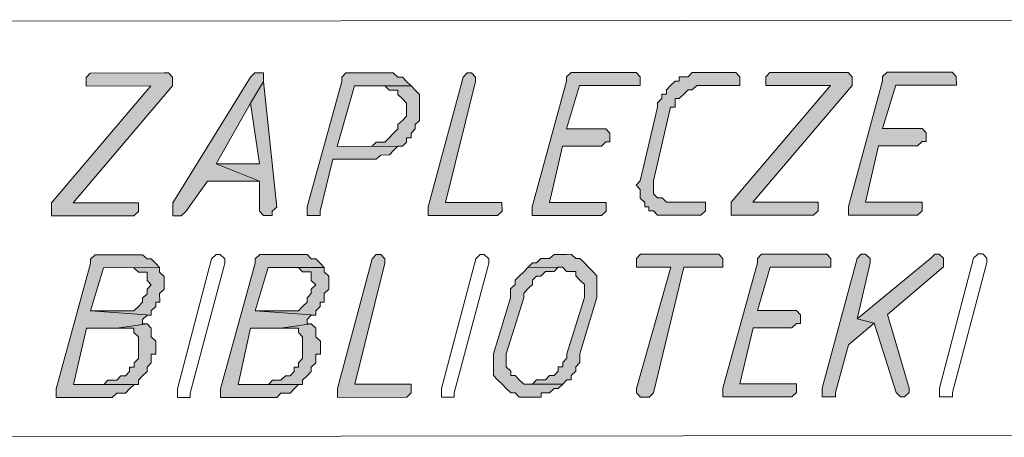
# Model space of a CAD drawing. Header units: inches. Extents: x -5850 to 5646, y 8947 to 13007.
# Tile 15 of 256: x -4660 to -4563, y 9979 to 10020. Entities that reach past the tile are written whole.
import ezdxf

# ---------------------------------------------------------------- set-up
doc = ezdxf.new("R2010")
doc.units = ezdxf.units.IN
doc.header["$MEASUREMENT"] = 0
for name, color, linetype in [('at_Entity', 7, 'Continuous'), ('at_Rect', 7, 'Continuous'), ('at_Solid', 7, 'Continuous')]:
    doc.layers.add(name, color=color, linetype=linetype)

msp = doc.modelspace()

# ---------------------------------------------------------------- hatches: boundary and pattern name
at = {"layer": 'at_Solid', "lineweight": 20}
for points in [[(-4645.469, 10014.434), (-4652.662, 10014.428), (-4653.052, 10014.004), (-4653.052, 10013.156), (-4646.75, 10013.162), (-4656.443, 10001.749), (-4656.442, 10000.483), (-4648.412, 10000.491), (-4647.966, 10000.915), (-4647.967, 10001.757), (-4654.324, 10001.751), (-4644.631, 10013.164), (-4644.632, 10014.011), (-4645.023, 10014.435)], [(-4636.156, 10014.443), (-4636.602, 10014.442), (-4637.048, 10014.018), (-4644.621, 10001.76), (-4644.62, 10000.494), (-4643.783, 10000.495), (-4643.338, 10000.919), (-4641.221, 10003.876), (-4636.147, 10003.881), (-4640.386, 10005.567), (-4637.046, 10011.481), (-4635.765, 10013.595), (-4635.766, 10014.443)], [(-4623.944, 10014.453), (-4627.736, 10014.45), (-4628.126, 10014.026), (-4628.125, 10013.602), (-4631.516, 10001.348), (-4631.515, 10000.506), (-4630.233, 10000.507), (-4630.233, 10000.931), (-4629.011, 10006.001), (-4624.773, 10006.004), (-4624.327, 10006.423), (-4623.49, 10006.424), (-4623.1, 10006.848), (-4622.655, 10007.272), (-4622.209, 10007.273), (-4628.566, 10007.267), (-4626.898, 10013.179), (-4621.377, 10013.184), (-4621.824, 10013.608), (-4622.215, 10014.031), (-4622.661, 10014.031), (-4623.107, 10014.454), (-4623.498, 10014.454)], [(-4615.914, 10014.461), (-4616.304, 10014.036), (-4619.694, 10001.358), (-4619.693, 10000.516), (-4612.946, 10000.522), (-4612.5, 10000.946), (-4612.501, 10001.788), (-4618.021, 10001.784), (-4615.076, 10013.614), (-4615.077, 10014.038), (-4615.468, 10014.461)], [(-4599.854, 10014.475), (-4605.765, 10014.47), (-4606.21, 10014.045), (-4606.21, 10013.622), (-4609.545, 10001.367), (-4609.544, 10000.525), (-4602.797, 10000.531), (-4602.351, 10000.955), (-4602.352, 10001.798), (-4607.872, 10001.793), (-4606.595, 10007.287), (-4602.803, 10007.29), (-4602.357, 10007.709), (-4601.967, 10007.709), (-4601.967, 10008.556), (-4602.358, 10008.98), (-4606.206, 10008.977), (-4604.927, 10013.199), (-4599.016, 10013.204), (-4599.017, 10014.052), (-4599.408, 10014.475)], [(-4590.151, 10014.484), (-4593.943, 10014.48), (-4594.333, 10014.056), (-4595.225, 10014.055), (-4595.224, 10013.631), (-4595.615, 10013.631), (-4596.061, 10013.207), (-4596.451, 10012.783), (-4596.45, 10012.365), (-4596.896, 10012.364), (-4596.896, 10011.94), (-4597.342, 10011.516), (-4597.341, 10011.098), (-4599.008, 10003.914), (-4599.398, 10003.49), (-4599.007, 10003.066), (-4599.006, 10002.224), (-4598.56, 10001.801), (-4598.559, 10001.377), (-4598.169, 10001.377), (-4598.169, 10000.959), (-4597.723, 10000.96), (-4597.332, 10000.536), (-4593.094, 10000.54), (-4592.648, 10000.964), (-4592.649, 10001.806), (-4596.441, 10001.803), (-4596.887, 10002.226), (-4597.333, 10002.226), (-4597.724, 10002.644), (-4597.725, 10003.491), (-4597.725, 10003.915), (-4596.059, 10011.099), (-4595.613, 10011.099), (-4595.613, 10011.941), (-4595.223, 10011.942), (-4594.777, 10012.366), (-4594.331, 10012.785), (-4593.941, 10012.785), (-4593.495, 10013.209), (-4589.313, 10013.213), (-4589.314, 10014.061), (-4589.705, 10014.484)], [(-4579.165, 10014.493), (-4586.359, 10014.487), (-4586.749, 10014.063), (-4586.748, 10013.215), (-4580.447, 10013.221), (-4590.139, 10001.808), (-4590.138, 10000.543), (-4582.108, 10000.55), (-4581.662, 10000.974), (-4581.663, 10001.816), (-4588.02, 10001.81), (-4578.328, 10013.223), (-4578.328, 10014.07), (-4578.719, 10014.494)], [(-4569.016, 10014.502), (-4574.927, 10014.497), (-4575.373, 10014.073), (-4575.372, 10013.649), (-4578.707, 10001.395), (-4578.707, 10000.553), (-4571.959, 10000.559), (-4571.513, 10000.983), (-4571.514, 10001.825), (-4577.035, 10001.82), (-4575.757, 10007.314), (-4571.965, 10007.317), (-4571.519, 10007.736), (-4571.129, 10007.736), (-4571.13, 10008.584), (-4571.521, 10009.007), (-4575.368, 10009.004), (-4574.089, 10013.227), (-4568.178, 10013.232), (-4568.179, 10014.079), (-4568.57, 10014.503)], [(-4635.765, 10013.595), (-4637.046, 10011.481), (-4636.148, 10005.57), (-4640.386, 10005.567), (-4636.147, 10003.881), (-4636.144, 10000.925), (-4635.753, 10000.502), (-4634.917, 10000.503), (-4634.917, 10000.926), (-4634.471, 10001.345)], [(-4621.377, 10013.184), (-4623.943, 10013.182), (-4623.496, 10012.759), (-4622.66, 10012.759), (-4622.659, 10012.341), (-4622.213, 10011.918), (-4621.822, 10011.494), (-4621.821, 10010.228), (-4622.211, 10009.804), (-4622.657, 10009.386), (-4622.656, 10008.962), (-4623.102, 10008.538), (-4623.492, 10008.113), (-4623.938, 10007.689), (-4624.774, 10007.689), (-4625.164, 10007.27), (-4628.566, 10007.267), (-4622.209, 10007.273), (-4621.819, 10007.691), (-4621.819, 10008.115), (-4621.373, 10008.115), (-4621.373, 10008.539), (-4620.983, 10008.963), (-4620.984, 10009.387), (-4620.538, 10009.806), (-4620.539, 10011.077), (-4620.54, 10012.343), (-4620.987, 10012.761)], [(-4648.408, 9996.687), (-4652.2, 9996.684), (-4652.646, 9996.265), (-4652.646, 9995.842), (-4655.981, 9983.587), (-4655.98, 9983.163), (-4655.98, 9982.74), (-4650.515, 9982.744), (-4650.069, 9983.169), (-4649.233, 9983.169), (-4648.843, 9983.594), (-4648.397, 9984.018), (-4647.951, 9984.018), (-4654.308, 9984.013), (-4653.03, 9989.501), (-4650.075, 9989.504), (-4647.12, 9989.93), (-4647.566, 9989.93), (-4647.566, 9990.353), (-4647.121, 9990.778), (-4646.73, 9990.778), (-4652.642, 9991.196), (-4651.363, 9995.419), (-4645.898, 9995.424), (-4646.289, 9995.847), (-4646.735, 9996.271), (-4647.125, 9996.27), (-4647.572, 9996.688), (-4647.962, 9996.688)], [(-4632.348, 9996.702), (-4636.14, 9996.698), (-4636.586, 9996.28), (-4636.586, 9995.856), (-4639.976, 9983.602), (-4639.976, 9983.178), (-4639.976, 9982.754), (-4634.455, 9982.759), (-4634.065, 9983.183), (-4633.173, 9983.184), (-4632.783, 9983.608), (-4632.337, 9984.032), (-4631.947, 9984.032), (-4638.248, 9984.027), (-4637.026, 9989.515), (-4634.071, 9989.518), (-4631.115, 9989.944), (-4631.506, 9989.944), (-4631.506, 9990.368), (-4631.116, 9990.792), (-4630.67, 9990.792), (-4636.581, 9991.211), (-4635.303, 9995.433), (-4629.838, 9995.438), (-4630.229, 9995.862), (-4630.675, 9996.285), (-4631.121, 9996.285), (-4631.512, 9996.703), (-4631.958, 9996.702)], [(-4624.764, 9996.709), (-4625.154, 9996.29), (-4628.545, 9983.612), (-4628.544, 9982.764), (-4621.796, 9982.77), (-4621.351, 9983.194), (-4621.351, 9984.042), (-4626.872, 9984.037), (-4623.927, 9995.867), (-4623.928, 9996.291), (-4624.318, 9996.709)], [(-4606.585, 9996.725), (-4607.422, 9996.724), (-4607.867, 9996.305), (-4608.704, 9996.305), (-4609.15, 9995.88), (-4609.54, 9995.88), (-4609.986, 9995.456), (-4606.584, 9995.459), (-4606.193, 9995.035), (-4605.301, 9995.036), (-4605.301, 9994.612), (-4604.91, 9994.195), (-4604.464, 9993.771), (-4604.462, 9992.5), (-4606.186, 9987.011), (-4606.186, 9986.587), (-4606.576, 9986.169), (-4606.575, 9985.745), (-4607.022, 9985.744), (-4607.021, 9985.321), (-4607.411, 9984.896), (-4607.857, 9984.896), (-4608.247, 9984.472), (-4609.139, 9984.471), (-4609.529, 9984.053), (-4609.976, 9984.052), (-4606.574, 9984.055), (-4606.184, 9984.474), (-4605.738, 9984.474), (-4605.738, 9984.898), (-4605.292, 9985.322), (-4605.293, 9985.746), (-4604.903, 9986.17), (-4604.904, 9987.012), (-4603.236, 9992.501), (-4603.236, 9993.348), (-4603.238, 9994.614), (-4603.628, 9995.038), (-4604.075, 9995.461), (-4604.465, 9995.885), (-4604.912, 9996.308), (-4605.302, 9996.308), (-4605.749, 9996.726), (-4606.195, 9996.725)], [(-4591.808, 9996.738), (-4599.001, 9996.732), (-4599.391, 9996.313), (-4599.391, 9995.465), (-4596.045, 9995.468), (-4599.38, 9983.638), (-4599.38, 9983.214), (-4598.989, 9982.79), (-4598.152, 9982.791), (-4597.707, 9983.215), (-4594.762, 9995.469), (-4590.97, 9995.473), (-4590.971, 9996.32), (-4591.362, 9996.738)], [(-4581.268, 9996.747), (-4587.179, 9996.742), (-4587.569, 9996.324), (-4587.569, 9995.9), (-4590.96, 9983.645), (-4590.959, 9982.798), (-4584.211, 9982.804), (-4583.766, 9983.228), (-4583.766, 9984.076), (-4589.287, 9984.071), (-4588.009, 9989.559), (-4584.217, 9989.562), (-4583.772, 9989.987), (-4583.381, 9989.987), (-4583.382, 9990.834), (-4583.773, 9991.258), (-4587.565, 9991.255), (-4586.342, 9995.477), (-4580.431, 9995.482), (-4580.431, 9996.33), (-4580.822, 9996.748)], [(-4577.476, 9996.751), (-4577.866, 9996.332), (-4581.257, 9983.654), (-4581.256, 9982.806), (-4579.973, 9982.807), (-4579.974, 9983.231), (-4578.695, 9987.878), (-4576.188, 9989.993), (-4577.861, 9990.416), (-4576.583, 9995.91), (-4576.584, 9996.333), (-4577.03, 9996.751)], [(-4570.283, 9996.757), (-4570.673, 9996.339), (-4577.861, 9990.416), (-4576.188, 9989.993), (-4574.063, 9983.237), (-4573.616, 9982.813), (-4573.226, 9982.814), (-4572.78, 9983.238), (-4572.78, 9983.662), (-4574.906, 9990.842), (-4569.445, 9995.492), (-4569.446, 9996.34), (-4569.837, 9996.758)], [(-4645.898, 9995.424), (-4648.407, 9995.422), (-4647.961, 9994.998), (-4647.124, 9994.999), (-4647.124, 9994.157), (-4646.733, 9993.733), (-4647.123, 9993.309), (-4647.122, 9992.885), (-4647.568, 9992.461), (-4647.568, 9992.043), (-4647.958, 9991.619), (-4648.403, 9991.2), (-4652.642, 9991.196), (-4646.73, 9990.778), (-4646.731, 9991.202), (-4646.285, 9991.62), (-4646.285, 9992.044), (-4645.895, 9992.045), (-4645.896, 9992.887), (-4645.45, 9993.311), (-4645.45, 9993.735), (-4645.451, 9994.577), (-4645.897, 9995)], [(-4629.838, 9995.438), (-4632.347, 9995.436), (-4631.956, 9995.012), (-4631.12, 9995.013), (-4631.119, 9994.171), (-4630.673, 9993.748), (-4631.118, 9993.324), (-4631.118, 9992.9), (-4631.508, 9992.476), (-4631.508, 9992.057), (-4631.953, 9991.633), (-4632.343, 9991.215), (-4636.581, 9991.211), (-4630.67, 9990.792), (-4630.67, 9991.216), (-4630.225, 9991.635), (-4630.225, 9992.059), (-4629.835, 9992.059), (-4629.836, 9992.901), (-4629.39, 9993.325), (-4629.39, 9993.749), (-4629.391, 9994.591), (-4629.837, 9995.014)], [(-4609.986, 9995.456), (-4610.376, 9995.032), (-4610.821, 9994.608), (-4611.211, 9994.189), (-4611.211, 9993.765), (-4611.657, 9993.341), (-4611.656, 9992.493), (-4613.324, 9987.005), (-4613.323, 9986.163), (-4613.322, 9984.891), (-4612.931, 9984.468), (-4612.485, 9984.05), (-4612.094, 9983.626), (-4611.648, 9983.203), (-4611.202, 9983.203), (-4610.811, 9982.78), (-4608.692, 9982.782), (-4608.692, 9983.206), (-4607.856, 9983.206), (-4607.41, 9983.631), (-4607.02, 9983.631), (-4606.574, 9984.055), (-4610.366, 9984.052), (-4610.812, 9984.47), (-4611.203, 9984.893), (-4611.649, 9984.893), (-4611.65, 9985.316), (-4612.096, 9985.74), (-4612.097, 9987.006), (-4610.373, 9992.494), (-4610.374, 9992.918), (-4609.984, 9993.342), (-4609.538, 9993.767), (-4609.538, 9994.19), (-4609.149, 9994.609), (-4608.702, 9994.609), (-4608.257, 9995.034), (-4607.42, 9995.034), (-4607.03, 9995.459), (-4606.584, 9995.459)], [(-4647.12, 9989.93), (-4650.075, 9989.504), (-4648.402, 9989.505), (-4648.402, 9989.087), (-4647.955, 9988.663), (-4647.953, 9986.55), (-4648.399, 9986.131), (-4648.399, 9985.707), (-4648.845, 9985.707), (-4648.844, 9985.283), (-4649.234, 9984.859), (-4649.68, 9984.859), (-4650.07, 9984.435), (-4650.963, 9984.434), (-4651.353, 9984.015), (-4654.308, 9984.013), (-4647.951, 9984.018), (-4647.951, 9984.436), (-4647.561, 9984.861), (-4647.116, 9985.285), (-4647.116, 9985.709), (-4646.726, 9986.133), (-4646.727, 9986.975), (-4646.281, 9986.975), (-4646.281, 9987.817), (-4646.282, 9988.241), (-4646.728, 9988.664), (-4646.729, 9989.506)], [(-4631.115, 9989.944), (-4634.071, 9989.518), (-4632.342, 9989.519), (-4632.342, 9989.101), (-4631.951, 9988.678), (-4631.949, 9986.564), (-4632.339, 9986.146), (-4632.338, 9985.722), (-4632.785, 9985.721), (-4632.784, 9985.298), (-4633.174, 9984.873), (-4633.62, 9984.873), (-4634.066, 9984.449), (-4634.903, 9984.448), (-4635.292, 9984.03), (-4638.248, 9984.027), (-4631.947, 9984.032), (-4631.947, 9984.451), (-4631.501, 9984.875), (-4631.111, 9985.299), (-4631.112, 9985.723), (-4630.666, 9986.147), (-4630.667, 9986.989), (-4630.221, 9986.99), (-4630.221, 9987.832), (-4630.222, 9988.255), (-4630.668, 9988.679), (-4630.669, 9989.521)]]:
    msp.add_hatch(color=7, dxfattribs=at).paths.add_polyline_path(points)

# ---------------------------------------------------------------- linework, layer by layer
at = {"layer": 'at_Entity', "color": 7, "lineweight": 20}
for p, q in [((-4652.662, 10014.428), (-4653.052, 10014.004)), ((-4645.469, 10014.434), (-4652.662, 10014.428)), ((-4645.023, 10014.435), (-4645.469, 10014.434)), ((-4644.632, 10014.011), (-4645.023, 10014.435)), ((-4636.602, 10014.442), (-4637.048, 10014.018)), ((-4636.156, 10014.443), (-4636.602, 10014.442)), ((-4635.766, 10014.443), (-4636.156, 10014.443)), ((-4635.765, 10013.595), (-4635.766, 10014.443)), ((-4627.736, 10014.45), (-4628.126, 10014.026)), ((-4623.944, 10014.453), (-4627.736, 10014.45)), ((-4623.498, 10014.454), (-4623.944, 10014.453)), ((-4623.107, 10014.454), (-4623.498, 10014.454)), ((-4622.661, 10014.031), (-4623.107, 10014.454)), ((-4615.914, 10014.461), (-4616.304, 10014.036)), ((-4615.914, 10014.461), (-4615.914, 10014.461)), ((-4615.468, 10014.461), (-4615.914, 10014.461)), ((-4615.077, 10014.038), (-4615.468, 10014.461)), ((-4605.765, 10014.47), (-4606.21, 10014.045)), ((-4599.854, 10014.475), (-4605.765, 10014.47)), ((-4599.408, 10014.475), (-4599.854, 10014.475)), ((-4599.017, 10014.052), (-4599.408, 10014.475)), ((-4593.943, 10014.48), (-4594.333, 10014.056)), ((-4590.151, 10014.484), (-4593.943, 10014.48)), ((-4589.705, 10014.484), (-4590.151, 10014.484)), ((-4589.314, 10014.061), (-4589.705, 10014.484)), ((-4586.359, 10014.487), (-4586.749, 10014.063)), ((-4579.165, 10014.493), (-4586.359, 10014.487)), ((-4578.719, 10014.494), (-4579.165, 10014.493)), ((-4578.328, 10014.07), (-4578.719, 10014.494)), ((-4574.927, 10014.497), (-4575.373, 10014.073)), ((-4569.016, 10014.502), (-4574.927, 10014.497)), ((-4568.57, 10014.503), (-4569.016, 10014.502)), ((-4568.179, 10014.079), (-4568.57, 10014.503)), ((-4653.052, 10014.004), (-4653.052, 10013.156)), ((-4644.631, 10013.164), (-4644.632, 10014.011)), ((-4644.632, 10014.011), (-4644.632, 10014.011)), ((-4637.048, 10014.018), (-4644.621, 10001.76)), ((-4635.765, 10013.595), (-4637.046, 10011.481)), ((-4637.046, 10011.481), (-4635.765, 10013.595)), ((-4634.471, 10001.345), (-4635.765, 10013.595)), ((-4628.125, 10013.602), (-4631.516, 10001.348)), ((-4628.126, 10014.026), (-4628.125, 10013.602)), ((-4622.215, 10014.031), (-4622.661, 10014.031)), ((-4621.824, 10013.608), (-4622.215, 10014.031)), ((-4621.377, 10013.184), (-4621.824, 10013.608)), ((-4621.824, 10013.608), (-4621.824, 10013.608)), ((-4616.304, 10014.036), (-4619.694, 10001.358)), ((-4618.021, 10001.784), (-4615.076, 10013.614)), ((-4616.304, 10014.036), (-4616.304, 10014.036)), ((-4615.076, 10013.614), (-4615.077, 10014.038)), ((-4606.21, 10013.622), (-4609.545, 10001.367)), ((-4606.21, 10014.045), (-4606.21, 10013.622)), ((-4599.016, 10013.204), (-4599.017, 10014.052)), ((-4595.615, 10013.631), (-4596.061, 10013.207)), ((-4595.224, 10013.631), (-4595.615, 10013.631)), ((-4594.333, 10014.056), (-4595.225, 10014.055)), ((-4595.225, 10014.055), (-4595.224, 10013.631)), ((-4589.313, 10013.213), (-4589.314, 10014.061)), ((-4586.749, 10014.063), (-4586.748, 10013.215)), ((-4575.372, 10013.649), (-4578.707, 10001.395)), ((-4578.328, 10013.223), (-4578.328, 10014.07)), ((-4578.328, 10014.07), (-4578.328, 10014.07)), ((-4575.373, 10014.073), (-4575.372, 10013.649)), ((-4568.178, 10013.232), (-4568.179, 10014.079)), ((-4646.75, 10013.162), (-4656.443, 10001.749)), ((-4654.324, 10001.751), (-4644.631, 10013.164)), ((-4653.052, 10013.156), (-4646.75, 10013.162)), ((-4628.566, 10007.267), (-4626.898, 10013.179)), ((-4626.898, 10013.179), (-4621.377, 10013.184)), ((-4621.377, 10013.184), (-4623.943, 10013.182)), ((-4623.943, 10013.182), (-4623.496, 10012.759)), ((-4623.496, 10012.759), (-4622.66, 10012.759)), ((-4622.66, 10012.759), (-4622.659, 10012.341)), ((-4620.987, 10012.761), (-4621.377, 10013.184)), ((-4620.54, 10012.343), (-4620.987, 10012.761)), ((-4620.987, 10012.761), (-4620.987, 10012.761)), ((-4606.206, 10008.977), (-4604.927, 10013.199)), ((-4604.927, 10013.199), (-4599.016, 10013.204)), ((-4596.061, 10013.207), (-4596.451, 10012.783)), ((-4596.451, 10012.783), (-4596.45, 10012.365)), ((-4596.061, 10013.207), (-4596.061, 10013.207)), ((-4594.777, 10012.366), (-4594.331, 10012.785)), ((-4594.331, 10012.785), (-4593.941, 10012.785)), ((-4593.941, 10012.785), (-4593.495, 10013.209)), ((-4593.495, 10013.209), (-4589.313, 10013.213)), ((-4580.447, 10013.221), (-4590.139, 10001.808)), ((-4588.02, 10001.81), (-4578.328, 10013.223)), ((-4586.748, 10013.215), (-4580.447, 10013.221)), ((-4575.368, 10009.004), (-4574.089, 10013.227)), ((-4574.089, 10013.227), (-4568.178, 10013.232)), ((-4622.659, 10012.341), (-4622.213, 10011.918)), ((-4622.213, 10011.918), (-4622.213, 10011.918)), ((-4622.213, 10011.918), (-4621.822, 10011.494)), ((-4620.539, 10011.077), (-4620.54, 10012.343)), ((-4596.896, 10011.94), (-4597.342, 10011.516)), ((-4596.45, 10012.365), (-4596.896, 10012.364)), ((-4596.896, 10012.364), (-4596.896, 10011.94)), ((-4595.613, 10011.941), (-4595.223, 10011.942)), ((-4595.613, 10011.099), (-4595.613, 10011.941)), ((-4595.223, 10011.942), (-4594.777, 10012.366)), ((-4594.777, 10012.366), (-4594.777, 10012.366)), ((-4640.386, 10005.567), (-4637.046, 10011.481)), ((-4637.046, 10011.481), (-4636.148, 10005.57)), ((-4621.822, 10011.494), (-4621.821, 10010.228)), ((-4620.538, 10009.806), (-4620.539, 10011.077)), ((-4597.341, 10011.098), (-4599.008, 10003.914)), ((-4597.725, 10003.915), (-4596.059, 10011.099)), ((-4597.342, 10011.516), (-4597.341, 10011.098)), ((-4596.059, 10011.099), (-4595.613, 10011.099)), ((-4622.211, 10009.804), (-4622.657, 10009.386)), ((-4621.821, 10010.228), (-4622.211, 10009.804)), ((-4622.211, 10009.804), (-4622.211, 10009.804)), ((-4620.984, 10009.387), (-4620.538, 10009.806)), ((-4622.656, 10008.962), (-4623.102, 10008.538)), ((-4622.657, 10009.386), (-4622.656, 10008.962)), ((-4621.373, 10008.539), (-4620.983, 10008.963)), ((-4620.983, 10008.963), (-4620.984, 10009.387)), ((-4602.358, 10008.98), (-4606.206, 10008.977)), ((-4601.967, 10008.556), (-4602.358, 10008.98)), ((-4571.521, 10009.007), (-4575.368, 10009.004)), ((-4571.13, 10008.584), (-4571.521, 10009.007)), ((-4624.774, 10007.689), (-4625.164, 10007.27)), ((-4623.938, 10007.689), (-4624.774, 10007.689)), ((-4623.492, 10008.113), (-4623.938, 10007.689)), ((-4623.102, 10008.538), (-4623.492, 10008.113)), ((-4623.492, 10008.113), (-4623.492, 10008.113)), ((-4622.209, 10007.273), (-4621.819, 10007.691)), ((-4621.819, 10007.691), (-4621.819, 10008.115)), ((-4621.819, 10008.115), (-4621.373, 10008.115)), ((-4621.373, 10008.115), (-4621.373, 10008.539)), ((-4602.803, 10007.29), (-4602.357, 10007.709)), ((-4602.357, 10007.709), (-4601.967, 10007.709)), ((-4601.967, 10007.709), (-4601.967, 10008.556)), ((-4571.965, 10007.317), (-4571.519, 10007.736)), ((-4571.519, 10007.736), (-4571.129, 10007.736)), ((-4571.129, 10007.736), (-4571.13, 10008.584)), ((-4628.566, 10007.267), (-4622.209, 10007.273)), ((-4622.209, 10007.273), (-4628.566, 10007.267)), ((-4625.164, 10007.27), (-4628.566, 10007.267)), ((-4623.49, 10006.424), (-4623.1, 10006.848)), ((-4623.1, 10006.848), (-4622.655, 10007.272)), ((-4623.1, 10006.848), (-4623.1, 10006.848)), ((-4622.655, 10007.272), (-4622.209, 10007.273)), ((-4607.872, 10001.793), (-4606.595, 10007.287)), ((-4606.595, 10007.287), (-4602.803, 10007.29)), ((-4577.035, 10001.82), (-4575.757, 10007.314)), ((-4575.757, 10007.314), (-4571.965, 10007.317)), ((-4630.233, 10000.931), (-4629.011, 10006.001)), ((-4629.011, 10006.001), (-4624.773, 10006.004)), ((-4624.773, 10006.004), (-4624.327, 10006.423)), ((-4624.327, 10006.423), (-4623.49, 10006.424)), ((-4636.148, 10005.57), (-4640.386, 10005.567)), ((-4640.386, 10005.567), (-4636.147, 10003.881)), ((-4636.147, 10003.881), (-4640.386, 10005.567)), ((-4643.338, 10000.919), (-4641.221, 10003.876)), ((-4641.221, 10003.876), (-4636.147, 10003.881)), ((-4636.147, 10003.881), (-4636.144, 10000.925)), ((-4599.008, 10003.914), (-4599.398, 10003.49)), ((-4599.008, 10003.914), (-4599.008, 10003.914)), ((-4597.725, 10003.491), (-4597.725, 10003.915)), ((-4599.398, 10003.49), (-4599.398, 10003.49)), ((-4599.398, 10003.49), (-4599.007, 10003.066)), ((-4599.007, 10003.066), (-4599.006, 10002.224)), ((-4597.724, 10002.644), (-4597.725, 10003.491)), ((-4599.006, 10002.224), (-4598.56, 10001.801)), ((-4597.333, 10002.226), (-4597.724, 10002.644)), ((-4596.887, 10002.226), (-4597.333, 10002.226)), ((-4596.441, 10001.803), (-4596.887, 10002.226)), ((-4656.443, 10001.749), (-4656.442, 10000.483)), ((-4647.967, 10001.757), (-4654.324, 10001.751)), ((-4647.966, 10000.915), (-4647.967, 10001.757)), ((-4644.621, 10001.76), (-4644.62, 10000.494)), ((-4634.917, 10000.926), (-4634.471, 10001.345)), ((-4631.516, 10001.348), (-4631.515, 10000.506)), ((-4619.694, 10001.358), (-4619.693, 10000.516)), ((-4612.501, 10001.788), (-4618.021, 10001.784)), ((-4612.5, 10000.946), (-4612.501, 10001.788)), ((-4609.545, 10001.367), (-4609.544, 10000.525)), ((-4602.352, 10001.798), (-4607.872, 10001.793)), ((-4602.351, 10000.955), (-4602.352, 10001.798)), ((-4598.56, 10001.801), (-4598.559, 10001.377)), ((-4598.559, 10001.377), (-4598.169, 10001.377)), ((-4598.169, 10001.377), (-4598.169, 10000.959)), ((-4592.649, 10001.806), (-4596.441, 10001.803)), ((-4593.094, 10000.54), (-4592.648, 10000.964)), ((-4592.648, 10000.964), (-4592.649, 10001.806)), ((-4590.139, 10001.808), (-4590.138, 10000.543)), ((-4581.663, 10001.816), (-4588.02, 10001.81)), ((-4582.108, 10000.55), (-4581.662, 10000.974)), ((-4581.662, 10000.974), (-4581.663, 10001.816)), ((-4578.707, 10001.395), (-4578.707, 10000.553)), ((-4571.514, 10001.825), (-4577.035, 10001.82)), ((-4571.959, 10000.559), (-4571.513, 10000.983)), ((-4571.513, 10000.983), (-4571.514, 10001.825)), ((-4656.442, 10000.483), (-4648.412, 10000.491)), ((-4648.412, 10000.491), (-4647.966, 10000.915)), ((-4644.62, 10000.494), (-4643.783, 10000.495)), ((-4643.783, 10000.495), (-4643.338, 10000.919)), ((-4636.144, 10000.925), (-4635.753, 10000.502)), ((-4635.753, 10000.502), (-4634.917, 10000.503)), ((-4634.917, 10000.503), (-4634.917, 10000.926)), ((-4631.515, 10000.506), (-4630.233, 10000.507)), ((-4630.233, 10000.507), (-4630.233, 10000.931)), ((-4619.693, 10000.516), (-4612.946, 10000.522)), ((-4612.946, 10000.522), (-4612.5, 10000.946)), ((-4609.544, 10000.525), (-4602.797, 10000.531)), ((-4602.797, 10000.531), (-4602.351, 10000.955)), ((-4598.169, 10000.959), (-4597.723, 10000.96)), ((-4597.723, 10000.96), (-4597.332, 10000.536)), ((-4597.332, 10000.536), (-4593.094, 10000.54)), ((-4590.138, 10000.543), (-4582.108, 10000.55)), ((-4578.707, 10000.553), (-4571.959, 10000.559)), ((-4652.2, 9996.684), (-4652.646, 9996.265)), ((-4652.646, 9996.265), (-4652.646, 9995.842)), ((-4648.408, 9996.687), (-4652.2, 9996.684)), ((-4647.962, 9996.688), (-4648.408, 9996.687)), ((-4647.572, 9996.688), (-4647.962, 9996.688)), ((-4647.125, 9996.27), (-4647.572, 9996.688)), ((-4646.735, 9996.271), (-4647.125, 9996.27)), ((-4646.289, 9995.847), (-4646.735, 9996.271)), ((-4644.159, 9983.598), (-4640.824, 9996.276)), ((-4640.824, 9996.276), (-4640.378, 9996.695)), ((-4640.824, 9996.276), (-4640.824, 9996.276)), ((-4640.378, 9996.695), (-4639.988, 9996.695)), ((-4639.988, 9996.695), (-4639.542, 9996.277)), ((-4639.542, 9996.277), (-4639.541, 9995.853)), ((-4636.14, 9996.698), (-4636.586, 9996.28)), ((-4636.586, 9996.28), (-4636.586, 9995.856)), ((-4632.348, 9996.702), (-4636.14, 9996.698)), ((-4631.958, 9996.702), (-4632.348, 9996.702)), ((-4631.512, 9996.703), (-4631.958, 9996.702)), ((-4631.121, 9996.285), (-4631.512, 9996.703)), ((-4630.675, 9996.285), (-4631.121, 9996.285)), ((-4630.229, 9995.862), (-4630.675, 9996.285)), ((-4625.154, 9996.29), (-4628.545, 9983.612)), ((-4624.764, 9996.709), (-4625.154, 9996.29)), ((-4625.154, 9996.29), (-4625.154, 9996.29)), ((-4624.764, 9996.709), (-4624.764, 9996.709)), ((-4624.318, 9996.709), (-4624.764, 9996.709)), ((-4623.928, 9996.291), (-4624.318, 9996.709)), ((-4623.927, 9995.867), (-4623.928, 9996.291)), ((-4618.396, 9983.621), (-4615.061, 9996.299)), ((-4615.061, 9996.299), (-4614.615, 9996.718)), ((-4615.061, 9996.299), (-4615.061, 9996.299)), ((-4614.615, 9996.718), (-4614.225, 9996.718)), ((-4614.225, 9996.718), (-4613.778, 9996.3)), ((-4613.778, 9996.3), (-4613.778, 9995.876)), ((-4608.704, 9996.305), (-4609.15, 9995.88)), ((-4607.867, 9996.305), (-4608.704, 9996.305)), ((-4607.422, 9996.724), (-4607.867, 9996.305)), ((-4606.585, 9996.725), (-4607.422, 9996.724)), ((-4606.195, 9996.725), (-4606.585, 9996.725)), ((-4605.749, 9996.726), (-4606.195, 9996.725)), ((-4605.302, 9996.308), (-4605.749, 9996.726)), ((-4604.912, 9996.308), (-4605.302, 9996.308)), ((-4604.465, 9995.885), (-4604.912, 9996.308)), ((-4599.001, 9996.732), (-4599.391, 9996.313)), ((-4599.391, 9996.313), (-4599.391, 9995.465)), ((-4591.808, 9996.738), (-4599.001, 9996.732)), ((-4591.362, 9996.738), (-4591.808, 9996.738)), ((-4590.971, 9996.32), (-4591.362, 9996.738)), ((-4590.97, 9995.473), (-4590.971, 9996.32)), ((-4587.179, 9996.742), (-4587.569, 9996.324)), ((-4587.569, 9996.324), (-4587.569, 9995.9)), ((-4581.268, 9996.747), (-4587.179, 9996.742)), ((-4580.822, 9996.748), (-4581.268, 9996.747)), ((-4577.866, 9996.332), (-4581.257, 9983.654)), ((-4580.431, 9996.33), (-4580.822, 9996.748)), ((-4580.431, 9995.482), (-4580.431, 9996.33)), ((-4577.476, 9996.751), (-4577.866, 9996.332)), ((-4577.866, 9996.332), (-4577.866, 9996.332)), ((-4570.673, 9996.339), (-4577.861, 9990.416)), ((-4577.476, 9996.751), (-4577.476, 9996.751)), ((-4577.03, 9996.751), (-4577.476, 9996.751)), ((-4576.584, 9996.333), (-4577.03, 9996.751)), ((-4576.583, 9995.91), (-4576.584, 9996.333)), ((-4570.283, 9996.757), (-4570.673, 9996.339)), ((-4569.837, 9996.758), (-4570.283, 9996.757)), ((-4570.283, 9996.757), (-4570.283, 9996.757)), ((-4569.446, 9996.34), (-4569.837, 9996.758)), ((-4569.825, 9983.664), (-4566.49, 9996.342)), ((-4569.445, 9995.492), (-4569.446, 9996.34)), ((-4566.49, 9996.342), (-4566.045, 9996.761)), ((-4566.49, 9996.342), (-4566.49, 9996.342)), ((-4566.045, 9996.761), (-4565.599, 9996.761)), ((-4565.599, 9996.761), (-4565.208, 9996.343)), ((-4565.208, 9996.343), (-4565.207, 9995.92)), ((-4652.646, 9995.842), (-4655.981, 9983.587)), ((-4652.642, 9991.196), (-4651.363, 9995.419)), ((-4651.363, 9995.419), (-4645.898, 9995.424)), ((-4645.898, 9995.424), (-4648.407, 9995.422)), ((-4648.407, 9995.422), (-4647.961, 9994.998)), ((-4645.898, 9995.424), (-4646.289, 9995.847)), ((-4646.289, 9995.847), (-4646.289, 9995.847)), ((-4645.897, 9995), (-4645.898, 9995.424)), ((-4639.541, 9995.853), (-4642.931, 9983.175)), ((-4636.586, 9995.856), (-4639.976, 9983.602)), ((-4639.541, 9995.853), (-4639.541, 9995.853)), ((-4639.541, 9995.853), (-4639.541, 9995.853)), ((-4636.581, 9991.211), (-4635.303, 9995.433)), ((-4635.303, 9995.433), (-4629.838, 9995.438)), ((-4629.838, 9995.438), (-4632.347, 9995.436)), ((-4632.347, 9995.436), (-4631.956, 9995.012)), ((-4629.838, 9995.438), (-4630.229, 9995.862)), ((-4630.229, 9995.862), (-4630.229, 9995.862)), ((-4629.837, 9995.014), (-4629.838, 9995.438)), ((-4626.872, 9984.037), (-4623.927, 9995.867)), ((-4613.778, 9995.876), (-4617.168, 9983.198)), ((-4613.778, 9995.876), (-4613.778, 9995.876)), ((-4613.778, 9995.876), (-4613.778, 9995.876)), ((-4609.986, 9995.456), (-4610.376, 9995.032)), ((-4609.54, 9995.88), (-4609.986, 9995.456)), ((-4606.584, 9995.459), (-4609.986, 9995.456)), ((-4609.986, 9995.456), (-4606.584, 9995.459)), ((-4609.15, 9995.88), (-4609.54, 9995.88)), ((-4607.42, 9995.034), (-4607.03, 9995.459)), ((-4607.03, 9995.459), (-4606.584, 9995.459)), ((-4606.584, 9995.459), (-4606.193, 9995.035)), ((-4604.075, 9995.461), (-4604.465, 9995.885)), ((-4604.465, 9995.885), (-4604.465, 9995.885)), ((-4603.628, 9995.038), (-4604.075, 9995.461)), ((-4599.391, 9995.465), (-4596.045, 9995.468)), ((-4596.045, 9995.468), (-4599.38, 9983.638)), ((-4597.707, 9983.215), (-4594.762, 9995.469)), ((-4594.762, 9995.469), (-4590.97, 9995.473)), ((-4587.569, 9995.9), (-4590.96, 9983.645)), ((-4587.565, 9991.255), (-4586.342, 9995.477)), ((-4586.342, 9995.477), (-4580.431, 9995.482)), ((-4577.861, 9990.416), (-4576.583, 9995.91)), ((-4574.906, 9990.842), (-4569.445, 9995.492)), ((-4565.207, 9995.92), (-4568.542, 9983.241)), ((-4565.207, 9995.92), (-4565.207, 9995.92)), ((-4565.207, 9995.92), (-4565.207, 9995.92)), ((-4647.961, 9994.998), (-4647.124, 9994.999)), ((-4647.124, 9994.999), (-4647.124, 9994.157)), ((-4645.451, 9994.577), (-4645.897, 9995)), ((-4645.45, 9993.735), (-4645.451, 9994.577)), ((-4631.956, 9995.012), (-4631.12, 9995.013)), ((-4631.12, 9995.013), (-4631.119, 9994.171)), ((-4629.391, 9994.591), (-4629.837, 9995.014)), ((-4629.39, 9993.749), (-4629.391, 9994.591)), ((-4610.821, 9994.608), (-4611.211, 9994.189)), ((-4610.376, 9995.032), (-4610.821, 9994.608)), ((-4610.821, 9994.608), (-4610.821, 9994.608)), ((-4609.538, 9994.19), (-4609.149, 9994.609)), ((-4609.149, 9994.609), (-4608.702, 9994.609)), ((-4608.702, 9994.609), (-4608.257, 9995.034)), ((-4608.257, 9995.034), (-4607.42, 9995.034)), ((-4606.193, 9995.035), (-4605.301, 9995.036)), ((-4605.301, 9995.036), (-4605.301, 9994.612)), ((-4605.301, 9994.612), (-4604.91, 9994.195)), ((-4603.238, 9994.614), (-4603.628, 9995.038)), ((-4603.628, 9995.038), (-4603.628, 9995.038)), ((-4603.236, 9993.348), (-4603.238, 9994.614)), ((-4647.124, 9994.157), (-4646.733, 9993.733)), ((-4646.733, 9993.733), (-4647.123, 9993.309)), ((-4647.123, 9993.309), (-4647.122, 9992.885)), ((-4646.733, 9993.733), (-4646.733, 9993.733)), ((-4645.896, 9992.887), (-4645.45, 9993.311)), ((-4645.45, 9993.311), (-4645.45, 9993.735)), ((-4631.119, 9994.171), (-4630.673, 9993.748)), ((-4630.673, 9993.748), (-4631.118, 9993.324)), ((-4631.118, 9993.324), (-4631.118, 9992.9)), ((-4630.673, 9993.748), (-4630.673, 9993.748)), ((-4629.836, 9992.901), (-4629.39, 9993.325)), ((-4629.39, 9993.325), (-4629.39, 9993.749)), ((-4611.211, 9993.765), (-4611.657, 9993.341)), ((-4611.657, 9993.341), (-4611.656, 9992.493)), ((-4611.211, 9994.189), (-4611.211, 9993.765)), ((-4610.374, 9992.918), (-4609.984, 9993.342)), ((-4609.984, 9993.342), (-4609.538, 9993.767)), ((-4609.984, 9993.342), (-4609.984, 9993.342)), ((-4609.538, 9993.767), (-4609.538, 9994.19)), ((-4604.91, 9994.195), (-4604.91, 9994.195)), ((-4604.91, 9994.195), (-4604.464, 9993.771)), ((-4604.464, 9993.771), (-4604.462, 9992.5)), ((-4603.236, 9992.501), (-4603.236, 9993.348)), ((-4647.122, 9992.885), (-4647.568, 9992.461)), ((-4647.568, 9992.461), (-4647.568, 9992.043)), ((-4647.122, 9992.885), (-4647.122, 9992.885)), ((-4645.895, 9992.045), (-4645.896, 9992.887)), ((-4631.118, 9992.9), (-4631.508, 9992.476)), ((-4631.508, 9992.476), (-4631.508, 9992.057)), ((-4631.118, 9992.9), (-4631.118, 9992.9)), ((-4629.835, 9992.059), (-4629.836, 9992.901)), ((-4611.656, 9992.493), (-4613.324, 9987.005)), ((-4612.097, 9987.006), (-4610.373, 9992.494)), ((-4610.373, 9992.494), (-4610.374, 9992.918)), ((-4604.462, 9992.5), (-4606.186, 9987.011)), ((-4604.904, 9987.012), (-4603.236, 9992.501)), ((-4647.958, 9991.619), (-4648.403, 9991.2)), ((-4647.568, 9992.043), (-4647.958, 9991.619)), ((-4647.958, 9991.619), (-4647.958, 9991.619)), ((-4646.731, 9991.202), (-4646.285, 9991.62)), ((-4646.285, 9992.044), (-4645.895, 9992.045)), ((-4646.285, 9991.62), (-4646.285, 9992.044)), ((-4631.953, 9991.633), (-4632.343, 9991.215)), ((-4631.508, 9992.057), (-4631.953, 9991.633)), ((-4631.953, 9991.633), (-4631.953, 9991.633)), ((-4630.67, 9991.216), (-4630.225, 9991.635)), ((-4630.225, 9991.635), (-4630.225, 9992.059)), ((-4630.225, 9992.059), (-4629.835, 9992.059)), ((-4648.403, 9991.2), (-4652.642, 9991.196)), ((-4652.642, 9991.196), (-4646.73, 9990.778)), ((-4646.73, 9990.778), (-4652.642, 9991.196)), ((-4647.566, 9990.353), (-4647.121, 9990.778)), ((-4647.121, 9990.778), (-4646.73, 9990.778)), ((-4646.73, 9990.778), (-4646.731, 9991.202)), ((-4632.343, 9991.215), (-4636.581, 9991.211)), ((-4636.581, 9991.211), (-4630.67, 9990.792)), ((-4630.67, 9990.792), (-4636.581, 9991.211)), ((-4631.506, 9990.368), (-4631.116, 9990.792)), ((-4631.116, 9990.792), (-4630.67, 9990.792)), ((-4630.67, 9990.792), (-4630.67, 9991.216)), ((-4583.773, 9991.258), (-4587.565, 9991.255)), ((-4583.382, 9990.834), (-4583.773, 9991.258)), ((-4583.381, 9989.987), (-4583.382, 9990.834)), ((-4577.861, 9990.416), (-4576.188, 9989.993)), ((-4576.188, 9989.993), (-4577.861, 9990.416)), ((-4572.78, 9983.662), (-4574.906, 9990.842)), ((-4654.308, 9984.013), (-4653.03, 9989.501)), ((-4653.03, 9989.501), (-4650.075, 9989.504)), ((-4647.12, 9989.93), (-4650.075, 9989.504)), ((-4650.075, 9989.504), (-4647.12, 9989.93)), ((-4650.075, 9989.504), (-4648.402, 9989.505)), ((-4648.402, 9989.505), (-4648.402, 9989.087)), ((-4647.566, 9989.93), (-4647.566, 9990.353)), ((-4647.566, 9990.353), (-4647.566, 9990.353)), ((-4647.12, 9989.93), (-4647.566, 9989.93)), ((-4646.729, 9989.506), (-4647.12, 9989.93)), ((-4646.728, 9988.664), (-4646.729, 9989.506)), ((-4638.248, 9984.027), (-4637.026, 9989.515)), ((-4637.026, 9989.515), (-4634.071, 9989.518)), ((-4631.115, 9989.944), (-4634.071, 9989.518)), ((-4634.071, 9989.518), (-4631.115, 9989.944)), ((-4634.071, 9989.518), (-4632.342, 9989.519)), ((-4632.342, 9989.519), (-4632.342, 9989.101)), ((-4631.506, 9989.944), (-4631.506, 9990.368)), ((-4631.506, 9990.368), (-4631.506, 9990.368)), ((-4631.115, 9989.944), (-4631.506, 9989.944)), ((-4630.669, 9989.521), (-4631.115, 9989.944)), ((-4630.668, 9988.679), (-4630.669, 9989.521)), ((-4589.287, 9984.071), (-4588.009, 9989.559)), ((-4588.009, 9989.559), (-4584.217, 9989.562)), ((-4584.217, 9989.562), (-4583.772, 9989.987)), ((-4583.772, 9989.987), (-4583.381, 9989.987)), ((-4578.695, 9987.878), (-4576.188, 9989.993)), ((-4576.188, 9989.993), (-4574.063, 9983.237)), ((-4648.402, 9989.087), (-4647.955, 9988.663)), ((-4647.955, 9988.663), (-4647.953, 9986.55)), ((-4646.282, 9988.241), (-4646.728, 9988.664)), ((-4632.342, 9989.101), (-4631.951, 9988.678)), ((-4631.951, 9988.678), (-4631.949, 9986.564)), ((-4630.222, 9988.255), (-4630.668, 9988.679)), ((-4646.281, 9987.817), (-4646.282, 9988.241)), ((-4646.281, 9986.975), (-4646.281, 9987.817)), ((-4630.221, 9987.832), (-4630.222, 9988.255)), ((-4630.221, 9986.99), (-4630.221, 9987.832)), ((-4579.974, 9983.231), (-4578.695, 9987.878)), ((-4646.726, 9986.133), (-4646.727, 9986.975)), ((-4646.727, 9986.975), (-4646.281, 9986.975)), ((-4631.949, 9986.564), (-4632.339, 9986.146)), ((-4630.667, 9986.989), (-4630.221, 9986.99)), ((-4630.666, 9986.147), (-4630.667, 9986.989)), ((-4613.324, 9987.005), (-4613.323, 9986.163)), ((-4612.096, 9985.74), (-4612.097, 9987.006)), ((-4606.186, 9986.587), (-4606.576, 9986.169)), ((-4606.186, 9987.011), (-4606.186, 9986.587)), ((-4604.903, 9986.17), (-4604.904, 9987.012)), ((-4648.399, 9985.707), (-4648.845, 9985.707)), ((-4648.845, 9985.707), (-4648.844, 9985.283)), ((-4647.953, 9986.55), (-4648.399, 9986.131)), ((-4648.399, 9986.131), (-4648.399, 9985.707)), ((-4647.116, 9985.709), (-4646.726, 9986.133)), ((-4647.116, 9985.285), (-4647.116, 9985.709)), ((-4632.338, 9985.722), (-4632.785, 9985.721)), ((-4632.785, 9985.721), (-4632.784, 9985.298)), ((-4632.339, 9986.146), (-4632.338, 9985.722)), ((-4631.112, 9985.723), (-4630.666, 9986.147)), ((-4631.111, 9985.299), (-4631.112, 9985.723)), ((-4613.323, 9986.163), (-4613.322, 9984.891)), ((-4611.65, 9985.316), (-4612.096, 9985.74)), ((-4606.575, 9985.745), (-4607.022, 9985.744)), ((-4607.022, 9985.744), (-4607.021, 9985.321)), ((-4606.576, 9986.169), (-4606.575, 9985.745)), ((-4605.293, 9985.746), (-4604.903, 9986.17)), ((-4605.292, 9985.322), (-4605.293, 9985.746)), ((-4649.68, 9984.859), (-4650.07, 9984.435)), ((-4649.234, 9984.859), (-4649.68, 9984.859)), ((-4648.844, 9985.283), (-4649.234, 9984.859)), ((-4647.951, 9984.436), (-4647.561, 9984.861)), ((-4647.561, 9984.861), (-4647.116, 9985.285)), ((-4647.561, 9984.861), (-4647.561, 9984.861)), ((-4633.62, 9984.873), (-4634.066, 9984.449)), ((-4633.174, 9984.873), (-4633.62, 9984.873)), ((-4632.784, 9985.298), (-4633.174, 9984.873)), ((-4631.947, 9984.451), (-4631.501, 9984.875)), ((-4631.501, 9984.875), (-4631.111, 9985.299)), ((-4631.501, 9984.875), (-4631.501, 9984.875)), ((-4613.322, 9984.891), (-4612.931, 9984.468)), ((-4611.649, 9984.893), (-4611.65, 9985.316)), ((-4611.203, 9984.893), (-4611.649, 9984.893)), ((-4610.812, 9984.47), (-4611.203, 9984.893)), ((-4607.857, 9984.896), (-4608.247, 9984.472)), ((-4607.411, 9984.896), (-4607.857, 9984.896)), ((-4607.021, 9985.321), (-4607.411, 9984.896)), ((-4605.738, 9984.898), (-4605.292, 9985.322)), ((-4605.738, 9984.474), (-4605.738, 9984.898)), ((-4654.308, 9984.013), (-4647.951, 9984.018)), ((-4647.951, 9984.018), (-4654.308, 9984.013)), ((-4651.353, 9984.015), (-4654.308, 9984.013)), ((-4650.963, 9984.434), (-4651.353, 9984.015)), ((-4650.07, 9984.435), (-4650.963, 9984.434)), ((-4648.843, 9983.594), (-4648.397, 9984.018)), ((-4648.397, 9984.018), (-4647.951, 9984.018)), ((-4647.951, 9984.018), (-4647.951, 9984.436)), ((-4638.248, 9984.027), (-4631.947, 9984.032)), ((-4631.947, 9984.032), (-4638.248, 9984.027)), ((-4635.292, 9984.03), (-4638.248, 9984.027)), ((-4634.903, 9984.448), (-4635.292, 9984.03)), ((-4634.066, 9984.449), (-4634.903, 9984.448)), ((-4632.783, 9983.608), (-4632.337, 9984.032)), ((-4632.337, 9984.032), (-4631.947, 9984.032)), ((-4631.947, 9984.032), (-4631.947, 9984.451)), ((-4621.351, 9984.042), (-4626.872, 9984.037)), ((-4621.351, 9983.194), (-4621.351, 9984.042)), ((-4612.931, 9984.468), (-4612.931, 9984.468)), ((-4612.931, 9984.468), (-4612.485, 9984.05)), ((-4612.485, 9984.05), (-4612.485, 9984.05)), ((-4612.485, 9984.05), (-4612.094, 9983.626)), ((-4610.366, 9984.052), (-4610.812, 9984.47)), ((-4610.812, 9984.47), (-4610.812, 9984.47)), ((-4606.574, 9984.055), (-4610.366, 9984.052)), ((-4609.976, 9984.052), (-4606.574, 9984.055)), ((-4609.529, 9984.053), (-4609.976, 9984.052)), ((-4609.139, 9984.471), (-4609.529, 9984.053)), ((-4608.247, 9984.472), (-4609.139, 9984.471)), ((-4607.02, 9983.631), (-4606.574, 9984.055)), ((-4606.574, 9984.055), (-4606.184, 9984.474)), ((-4606.184, 9984.474), (-4605.738, 9984.474)), ((-4583.766, 9984.076), (-4589.287, 9984.071)), ((-4583.766, 9983.228), (-4583.766, 9984.076)), ((-4655.981, 9983.587), (-4655.98, 9983.163)), ((-4655.98, 9983.163), (-4655.98, 9982.74)), ((-4655.98, 9982.74), (-4650.515, 9982.744)), ((-4650.515, 9982.744), (-4650.069, 9983.169)), ((-4650.069, 9983.169), (-4649.233, 9983.169)), ((-4649.233, 9983.169), (-4648.843, 9983.594)), ((-4648.843, 9983.594), (-4648.843, 9983.594)), ((-4644.158, 9982.75), (-4644.159, 9983.598)), ((-4644.159, 9983.598), (-4644.159, 9983.598)), ((-4642.931, 9982.751), (-4644.158, 9982.75)), ((-4642.931, 9983.175), (-4642.931, 9982.751)), ((-4639.976, 9983.602), (-4639.976, 9983.178)), ((-4639.976, 9983.178), (-4639.976, 9982.754)), ((-4639.976, 9982.754), (-4634.455, 9982.759)), ((-4634.455, 9982.759), (-4634.065, 9983.183)), ((-4634.065, 9983.183), (-4633.173, 9983.184)), ((-4633.173, 9983.184), (-4632.783, 9983.608)), ((-4632.783, 9983.608), (-4632.783, 9983.608)), ((-4628.545, 9983.612), (-4628.544, 9982.764)), ((-4628.544, 9982.764), (-4621.796, 9982.77)), ((-4621.796, 9982.77), (-4621.351, 9983.194)), ((-4618.395, 9982.773), (-4618.396, 9983.621)), ((-4618.396, 9983.621), (-4618.396, 9983.621)), ((-4617.168, 9982.774), (-4618.395, 9982.773)), ((-4617.168, 9983.198), (-4617.168, 9982.774)), ((-4612.094, 9983.626), (-4611.648, 9983.203)), ((-4611.648, 9983.203), (-4611.202, 9983.203)), ((-4611.202, 9983.203), (-4610.811, 9982.78)), ((-4610.811, 9982.78), (-4608.692, 9982.782)), ((-4608.692, 9982.782), (-4608.692, 9983.206)), ((-4608.692, 9983.206), (-4607.856, 9983.206)), ((-4607.856, 9983.206), (-4607.41, 9983.631)), ((-4607.41, 9983.631), (-4607.02, 9983.631)), ((-4599.38, 9983.638), (-4599.38, 9983.214)), ((-4599.38, 9983.214), (-4598.989, 9982.79)), ((-4598.989, 9982.79), (-4598.152, 9982.791)), ((-4598.152, 9982.791), (-4597.707, 9983.215)), ((-4590.96, 9983.645), (-4590.959, 9982.798)), ((-4590.959, 9982.798), (-4584.211, 9982.804)), ((-4584.211, 9982.804), (-4583.766, 9983.228)), ((-4581.257, 9983.654), (-4581.256, 9982.806)), ((-4581.256, 9982.806), (-4579.973, 9982.807)), ((-4579.973, 9982.807), (-4579.974, 9983.231)), ((-4574.063, 9983.237), (-4574.063, 9983.237)), ((-4574.063, 9983.237), (-4573.616, 9982.813)), ((-4573.616, 9982.813), (-4573.226, 9982.814)), ((-4573.226, 9982.814), (-4572.78, 9983.238)), ((-4572.78, 9983.238), (-4572.78, 9983.662)), ((-4572.78, 9983.662), (-4572.78, 9983.662)), ((-4569.824, 9982.817), (-4569.825, 9983.664)), ((-4569.825, 9983.664), (-4569.825, 9983.664)), ((-4568.542, 9982.818), (-4569.824, 9982.817)), ((-4568.542, 9983.241), (-4568.542, 9982.818)), ((-4748.099, 9978.86), (-4491.695, 9979.089))]:
    msp.add_line(p, q, dxfattribs=at)
at = {"layer": 'at_Rect', "color": 7, "lineweight": 20}
msp.add_line((-4748.129, 10019.407), (-4491.731, 10019.635), dxfattribs=at)

doc.saveas('drawing.dxf')
